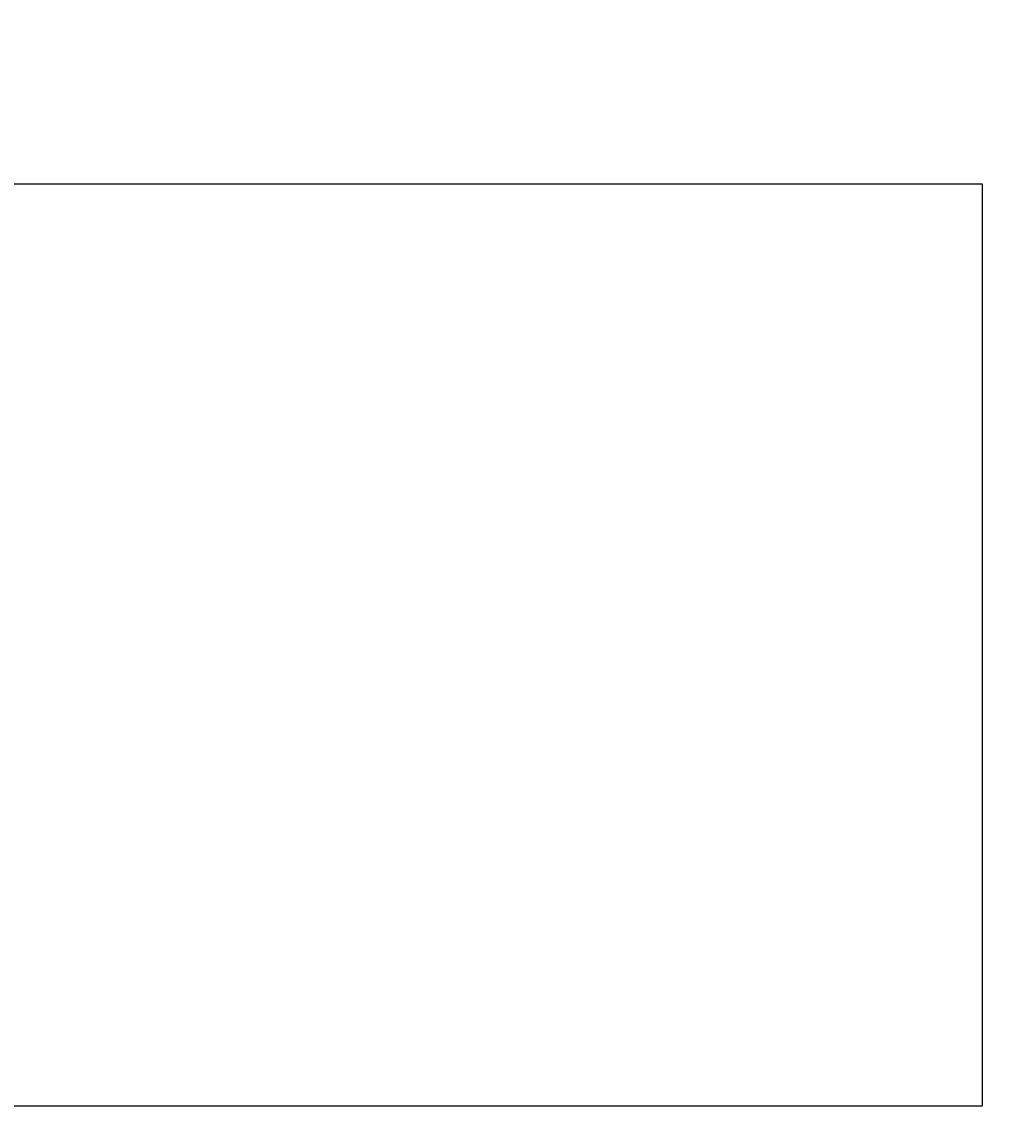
# Model space of a CAD drawing. Header units: feet. Extents: x -492 to 1369515, y -204 to 458626.
# Tile 5 of 17: x 72 to 95, y -138 to -114. Entities that reach past the tile are written whole.
import ezdxf

# ---------------------------------------------------------------- set-up
doc = ezdxf.new("R2010")
doc.units = ezdxf.units.FT
doc.header["$MEASUREMENT"] = 0
doc.layers.add('COLUMNS', color=6, linetype='Continuous', plot=False)
doc.layers.add('TEXT-DED', color=10, linetype='Continuous')
doc.styles.get("Standard").update_dxf_attribs({"font": 'font31.shx'})
doc.dimstyles.get("Standard").update_dxf_attribs({"dimtxt": 0.18, "dimasz": 0.18, "dimexe": 0.18, "dimexo": 0.0625, "dimgap": 0.09, "dimtad": 0, "dimtih": 1, "dimtoh": 1, "dimdec": 4, "dimzin": 0, "dimdsep": 46, "dimtxsty": 'Standard', "dimcen": 0.09, "dimadec": 0, "dimazin": 0, "dimtfac": 1, "dimtdec": 4, "dimtofl": 0, "dimtmove": 0, "dimatfit": 3, "dimfxl": 1, "dimtolj": 1, "dimtzin": 0, "dimarcsym": 0})

# ---------------------------------------------------------------- blocks, each defined once
blk = doc.blocks.new('*D1395')
at = {"layer": 'Defpoints', "color": 0, "transparency": 16777216}
for p in [(57.203, -118.421), (58.384, -118.421), (59.867, -118.421), (58.066, -118.972), (58.384, -121.297)]:
    blk.add_point(p, dxfattribs=at)
at = {"layer": 'TEXT-DED', "color": 0, "lineweight": -2, "transparency": 16777216}
blk.add_arc((58.384, -118.421), 0.636, 191.2725, 258.7275, dxfattribs=at)
at = {"layer": 'TEXT-DED', "color": 0, "transparency": 16777216}
for points in [[(57.739, -118.547), (57.781, -118.543), (57.748, -118.421)], [(58.262, -119.024), (58.258, -119.066), (58.384, -119.057)]]:
    blk.add_solid(points, dxfattribs=at)

msp = doc.modelspace()

# ---------------------------------------------------------------- linework, layer by layer
at = {"layer": 'COLUMNS', "color": 1}
msp.add_lwpolyline([(63.55946, -138.06895), (63.55946, -117.31895), (93.93446, -117.31895), (93.93446, -138.06895)], close=True, dxfattribs=at)

# ---------------------------------------------------------------- dimensions: what is measured, and where the dimension line sits
at = {"layer": 'TEXT-DED'}
dim = msp.add_angular_dim_2l(base=(58.06604, -118.97206), line1=((58.38422, -121.29685), (58.38422, -118.42094)), line2=((59.86705, -118.42094), (57.20326, -118.42094)), text=' ', dimstyle='Standard', override={"dimscale": 1, "dimasz": 0.125, "dimlfac": 1}, dxfattribs=at)
dim.commit()
dim.dimension.update_dxf_attribs({"geometry": '*D1395', "text_midpoint": (125.18483, -43.06706)})

doc.saveas('drawing.dxf')
